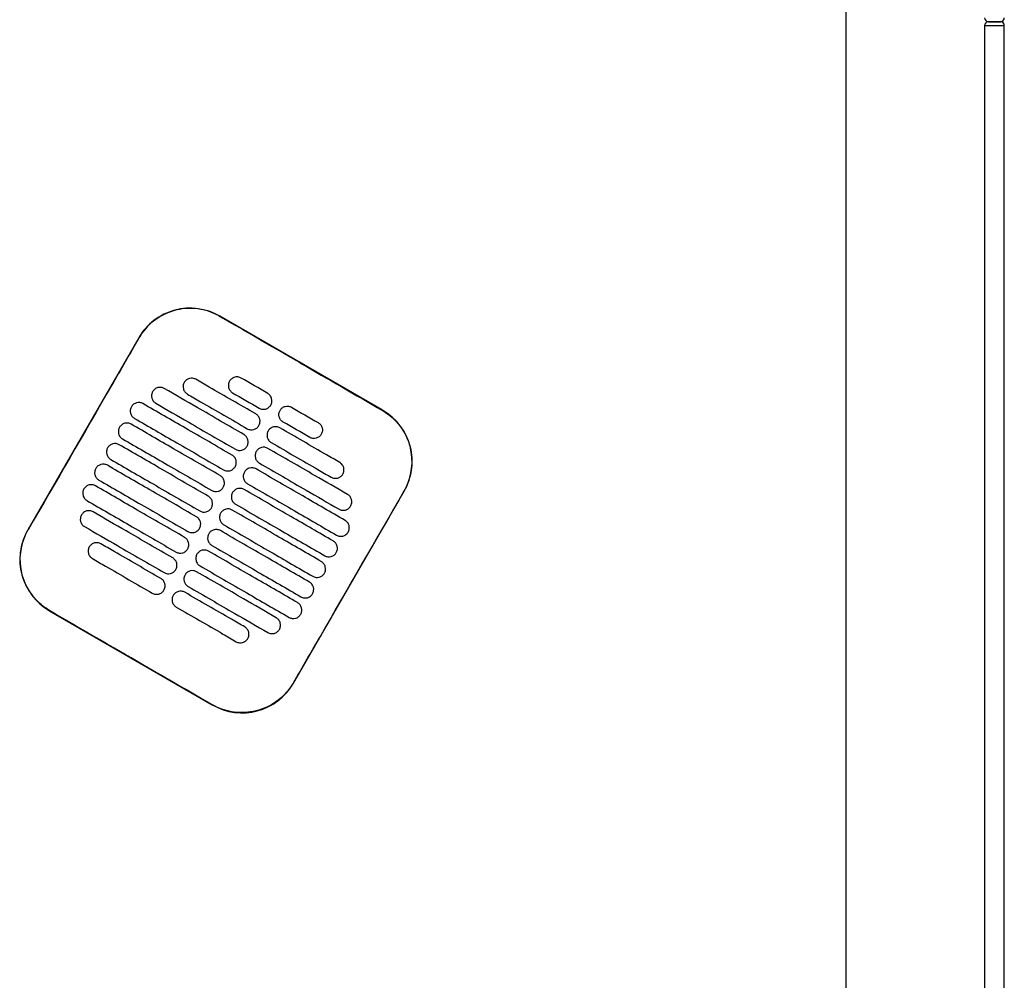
# Model space of a CAD drawing. Header units: metres. Extents: x 15.7 to 54.8, y -39.7 to 1.1.
# Tile 89 of 256: x 31.371 to 31.869, y -31.247 to -30.762. Entities that reach past the tile are written whole.
import ezdxf

# ---------------------------------------------------------------- set-up
doc = ezdxf.new("R2010")
doc.units = ezdxf.units.M
doc.header["$MEASUREMENT"] = 0
doc.layers.add('2D', color=252, linetype='Continuous')

# ---------------------------------------------------------------- blocks, each defined once
blk = doc.blocks.new('2D_QYOS_400')
for p, q in [((1.96999, -1.85795), (1.96999, -0.08)), ((2.04798, -0.96898), (2.04198, -0.96898)), ((2.04798, -0.96898), (2.04198, -0.96898)), ((2.04198, -0.96898), (2.04798, -0.96898)), ((2.04198, -0.96898), (2.04798, -0.96898)), ((2.03998, -0.97098), (2.04198, -0.97098)), ((2.03998, -0.97098), (2.03998, -1.85498)), ((2.03998, -0.97098), (2.04198, -0.97098)), ((2.03998, -0.97098), (2.03998, -1.85498)), ((2.04198, -0.97098), (2.04798, -0.97098)), ((2.04198, -0.97098), (2.04798, -0.97098)), ((2.04798, -0.97098), (2.04998, -0.97098)), ((2.04798, -0.97098), (2.04998, -0.97098)), ((2.04998, -1.85498), (2.04998, -0.97098)), ((2.04998, -1.85498), (2.04998, -0.97098)), ((1.73553, -1.16532), (1.65327, -1.1178)), ((1.61228, -1.12877), (1.55626, -1.22576)), ((1.69048, -1.30329), (1.7465, -1.20631)), ((1.56723, -1.26674), (1.64949, -1.31426))]:
    blk.add_line(p, q)
for centre, radius, start, end in [((2.04198, -0.96698), 0.002, 180, 270), ((2.04198, -0.96698), 0.002, 180, 270), ((2.04198, -0.97098), 0.002, 90, 180), ((2.04198, -0.97098), 0.002, 90, 180), ((2.04798, -0.96698), 0.002, 270, 0), ((2.04798, -0.96698), 0.002, 270, 0), ((2.04798, -0.97098), 0.002, 0, 90), ((2.04798, -0.97098), 0.002, 0, 90), ((1.63826, -1.14378), 0.03, 59.9865, 149.9865), ((1.72052, -1.1913), 0.03, 329.9865, 59.9865), ((1.58224, -1.24076), 0.03, 149.9865, 239.9865), ((1.6645, -1.28828), 0.03, 239.9865, 329.9865)]:
    blk.add_arc(centre, radius, start, end)
for points, knots in [([(1.65321, -1.1179), (1.65255, -1.11752), (1.65188, -1.11716), (1.64798, -1.11529), (1.64453, -1.11434), (1.6374, -1.11368), (1.63377, -1.11401), (1.62645, -1.11603), (1.62286, -1.11785), (1.61676, -1.12267), (1.61427, -1.12556), (1.61238, -1.12883)], [-8.20809, -8.20809, -8.20809, -8.20809, -7.978943, -7.978943, -6.912231, -6.912231, -5.830065, -5.830065, -4.632711, -4.632711, -3.498654, -3.498654, -3.498654, -3.498654]), ([(1.69434, -1.14167), (1.69271, -1.14073), (1.69109, -1.13979), (1.67558, -1.13083), (1.66419, -1.12425), (1.65321, -1.1179)], [-12.071476, -12.071476, -12.071476, -12.071476, -11.509189, -11.509189, -6.696301, -6.696301, -6.696301, -6.696301]), ([(1.61238, -1.12883), (1.60782, -1.13672), (1.60309, -1.14492), (1.58444, -1.17723), (1.5704, -1.20152), (1.55636, -1.22581)], [-3.18138, -3.18138, -3.18138, -3.18138, -2.673929, -2.673929, -1.133377, -1.133377, -1.133377, -1.133377]), ([(1.64117, -1.14973), (1.64075, -1.14949), (1.6402, -1.14927), (1.63902, -1.14912), (1.63846, -1.14916), (1.63739, -1.14944), (1.63687, -1.14969), (1.63591, -1.15042), (1.63554, -1.15088), (1.6353, -1.15131)], [-0.5513875, -0.5513875, -0.5513875, -0.5513875, -0.4031047, -0.4031047, -0.2776919, -0.2776919, -0.1471638, -0.1471638, 0, 0, 0, 0]), ([(1.67148, -1.16725), (1.66362, -1.1627), (1.65575, -1.15816), (1.64564, -1.15232), (1.64341, -1.15103), (1.64117, -1.14973)], [0.699452, 0.699452, 0.699452, 0.699452, 3.425217, 3.425217, 4.200582, 4.200582, 4.200582, 4.200582]), ([(1.66406, -1.1491), (1.66363, -1.14885), (1.66308, -1.14863), (1.6619, -1.14849), (1.66135, -1.14852), (1.66027, -1.1488), (1.65976, -1.14906), (1.6588, -1.14979), (1.65843, -1.15025), (1.65819, -1.15067)], [-0.5513269, -0.5513269, -0.5513269, -0.5513269, -0.4030891, -0.4030891, -0.2776846, -0.2776846, -0.1471626, -0.1471626, 0, 0, 0, 0]), ([(1.62521, -1.15437), (1.62478, -1.15413), (1.62424, -1.15391), (1.62306, -1.15376), (1.6225, -1.1538), (1.62143, -1.15408), (1.62091, -1.15433), (1.61995, -1.15506), (1.61958, -1.15552), (1.61934, -1.15595)], [-0.5514248, -0.5514248, -0.5514248, -0.5514248, -0.4031161, -0.4031161, -0.2776965, -0.2776965, -0.1471644, -0.1471644, 0, 0, 0, 0]), ([(1.66548, -1.17764), (1.65761, -1.17309), (1.64975, -1.16855), (1.63632, -1.16079), (1.63076, -1.15758), (1.62521, -1.15437)], [0.699452, 0.699452, 0.699452, 0.699452, 3.42526, 3.42526, 5.350619, 5.350619, 5.350619, 5.350619]), ([(1.6353, -1.15131), (1.63505, -1.15173), (1.63483, -1.15228), (1.63469, -1.15347), (1.63472, -1.15402), (1.635, -1.1551), (1.63526, -1.15561), (1.63598, -1.15657), (1.63644, -1.15693), (1.63687, -1.15718)], [-0.5553353, -0.5553353, -0.5553353, -0.5553353, -0.4045593, -0.4045593, -0.278267, -0.278267, -0.1472205, -0.1472205, 0, 0, 0, 0]), ([(1.65819, -1.15067), (1.65794, -1.15109), (1.65772, -1.15164), (1.65757, -1.15283), (1.65761, -1.15339), (1.65789, -1.15446), (1.65814, -1.15498), (1.65887, -1.15593), (1.65933, -1.1563), (1.65975, -1.15654)], [-0.5553938, -0.5553938, -0.5553938, -0.5553938, -0.4045733, -0.4045733, -0.2782728, -0.2782728, -0.147221, -0.147221, 0, 0, 0, 0]), ([(1.61934, -1.15595), (1.61909, -1.15637), (1.61887, -1.15692), (1.61873, -1.15811), (1.61876, -1.15866), (1.61904, -1.15974), (1.6193, -1.16025), (1.62002, -1.16121), (1.62048, -1.16157), (1.62091, -1.16182)], [-0.5553003, -0.5553003, -0.5553003, -0.5553003, -0.4045497, -0.4045497, -0.2782639, -0.2782639, -0.1472208, -0.1472208, 0, 0, 0, 0]), ([(1.63687, -1.15718), (1.6391, -1.15847), (1.64134, -1.15977), (1.65145, -1.1656), (1.65931, -1.17015), (1.66718, -1.17469)], [2.649916, 2.649916, 2.649916, 2.649916, 3.425249, 3.425249, 6.151046, 6.151046, 6.151046, 6.151046]), ([(1.67905, -1.16273), (1.6793, -1.1623), (1.67952, -1.16175), (1.67967, -1.16056), (1.67963, -1.16001), (1.67935, -1.15894), (1.6791, -1.15842), (1.67837, -1.15746), (1.67791, -1.1571), (1.67749, -1.15685)], [-0.5554178, -0.5554178, -0.5554178, -0.5554178, -0.4045751, -0.4045751, -0.2782741, -0.2782741, -0.1472211, -0.1472211, 0, 0, 0, 0]), ([(1.60857, -1.16359), (1.60833, -1.16401), (1.60811, -1.16456), (1.60796, -1.16575), (1.608, -1.1663), (1.60828, -1.16738), (1.60853, -1.16789), (1.60926, -1.16885), (1.60972, -1.16921), (1.61014, -1.16946)], [-0.5552876, -0.5552876, -0.5552876, -0.5552876, -0.4045446, -0.4045446, -0.2782629, -0.2782629, -0.1472212, -0.1472212, 0, 0, 0, 0]), ([(1.61444, -1.16201), (1.61402, -1.16177), (1.61347, -1.16155), (1.61229, -1.1614), (1.61174, -1.16144), (1.61066, -1.16172), (1.61014, -1.16197), (1.60918, -1.1627), (1.60882, -1.16316), (1.60857, -1.16359)], [-0.5514378, -0.5514378, -0.5514378, -0.5514378, -0.4031217, -0.4031217, -0.2776979, -0.2776979, -0.1471642, -0.1471642, 0, 0, 0, 0]), ([(1.65948, -1.18803), (1.65161, -1.18348), (1.64374, -1.17894), (1.62873, -1.17027), (1.62159, -1.16614), (1.61444, -1.16201)], [0.699452, 0.699452, 0.699452, 0.699452, 3.425292, 3.425292, 5.900643, 5.900643, 5.900643, 5.900643]), ([(1.62091, -1.16182), (1.62646, -1.16503), (1.63202, -1.16824), (1.64544, -1.17599), (1.65331, -1.18054), (1.66118, -1.18508)], [1.499949, 1.499949, 1.499949, 1.499949, 3.425284, 3.425284, 6.151116, 6.151116, 6.151116, 6.151116]), ([(1.67319, -1.1643), (1.67361, -1.16455), (1.67416, -1.16476), (1.67534, -1.16491), (1.67589, -1.16488), (1.67697, -1.16459), (1.67748, -1.16434), (1.67844, -1.16361), (1.67881, -1.16315), (1.67905, -1.16273)], [-0.5512937, -0.5512937, -0.5512937, -0.5512937, -0.403082, -0.403082, -0.27768, -0.27768, -0.1471612, -0.1471612, 0, 0, 0, 0]), ([(1.68373, -1.16543), (1.68398, -1.165), (1.68434, -1.16454), (1.6853, -1.16381), (1.68582, -1.16356), (1.68689, -1.16328), (1.68745, -1.16324), (1.68863, -1.16339), (1.68918, -1.16361), (1.6896, -1.16385)], [0, 0, 0, 0, 0.1471605, 0.1471605, 0.2776781, 0.2776781, 0.4030803, 0.4030803, 0.5512777, 0.5512777, 0.5512777, 0.5512777]), ([(1.61014, -1.16946), (1.61729, -1.17358), (1.62443, -1.17771), (1.63944, -1.18638), (1.64731, -1.19093), (1.65518, -1.19547)], [0.949973, 0.949973, 0.949973, 0.949973, 3.425307, 3.425307, 6.151164, 6.151164, 6.151164, 6.151164]), ([(1.67305, -1.17312), (1.6733, -1.17269), (1.67352, -1.17214), (1.67366, -1.17095), (1.67363, -1.1704), (1.67335, -1.16933), (1.67309, -1.16881), (1.67237, -1.16786), (1.67191, -1.16749), (1.67148, -1.16725)], [-0.5553983, -0.5553983, -0.5553983, -0.5553983, -0.4045681, -0.4045681, -0.278271, -0.278271, -0.1472202, -0.1472202, 0, 0, 0, 0]), ([(1.6853, -1.1713), (1.68487, -1.17105), (1.68442, -1.17069), (1.68369, -1.16973), (1.68344, -1.16922), (1.68315, -1.16814), (1.68312, -1.16759), (1.68327, -1.1664), (1.68349, -1.16585), (1.68373, -1.16543)], [0, 0, 0, 0, 0.1472222, 0.1472222, 0.2782773, 0.2782773, 0.4045795, 0.4045795, 0.5554397, 0.5554397, 0.5554397, 0.5554397]), ([(1.73547, -1.16542), (1.73553, -1.16545), (1.73559, -1.16549), (1.73906, -1.16752), (1.74205, -1.17018), (1.7468, -1.1765), (1.74852, -1.1801), (1.75038, -1.18741), (1.75063, -1.19102), (1.74991, -1.19753), (1.74915, -1.20041), (1.74751, -1.20421), (1.74699, -1.20525), (1.7464, -1.20625)], [8.273299, 8.273299, 8.273299, 8.273299, 8.293543, 8.293543, 9.48086, 9.48086, 10.665623, 10.665623, 11.74288, 11.74288, 12.632334, 12.632334, 12.981673, 12.981673, 12.981673, 12.981673]), ([(1.60257, -1.17398), (1.60233, -1.1744), (1.60211, -1.17495), (1.60196, -1.17614), (1.60199, -1.17669), (1.60228, -1.17777), (1.60253, -1.17828), (1.60326, -1.17924), (1.60371, -1.1796), (1.60414, -1.17985)], [-0.5552953, -0.5552953, -0.5552953, -0.5552953, -0.4045437, -0.4045437, -0.2782634, -0.2782634, -0.1472215, -0.1472215, 0, 0, 0, 0]), ([(1.60844, -1.1724), (1.60802, -1.17216), (1.60747, -1.17194), (1.60629, -1.17179), (1.60573, -1.17183), (1.60466, -1.17211), (1.60414, -1.17236), (1.60318, -1.17309), (1.60282, -1.17355), (1.60257, -1.17398)], [-0.5514274, -0.5514274, -0.5514274, -0.5514274, -0.4031209, -0.4031209, -0.2776962, -0.2776962, -0.1471634, -0.1471634, 0, 0, 0, 0]), ([(1.65348, -1.19842), (1.64561, -1.19387), (1.63774, -1.18933), (1.62273, -1.18066), (1.61558, -1.17653), (1.60844, -1.1724)], [0.699452, 0.699452, 0.699452, 0.699452, 3.425313, 3.425313, 5.900643, 5.900643, 5.900643, 5.900643]), ([(1.66718, -1.17469), (1.66761, -1.17494), (1.66815, -1.17515), (1.66933, -1.1753), (1.66989, -1.17527), (1.67096, -1.17499), (1.67148, -1.17473), (1.67244, -1.174), (1.67281, -1.17354), (1.67305, -1.17312)], [-0.5513071, -0.5513071, -0.5513071, -0.5513071, -0.4030846, -0.4030846, -0.2776802, -0.2776802, -0.1471604, -0.1471604, 0, 0, 0, 0]), ([(1.6836, -1.17424), (1.68317, -1.174), (1.68263, -1.17378), (1.68145, -1.17363), (1.68089, -1.17367), (1.67982, -1.17395), (1.6793, -1.1742), (1.67834, -1.17493), (1.67797, -1.17539), (1.67773, -1.17582)], [-0.5512944, -0.5512944, -0.5512944, -0.5512944, -0.4030833, -0.4030833, -0.2776787, -0.2776787, -0.1471599, -0.1471599, 0, 0, 0, 0]), ([(1.71391, -1.19176), (1.71168, -1.19046), (1.70944, -1.18917), (1.69933, -1.18333), (1.69147, -1.17879), (1.6836, -1.17424)], [2.649852, 2.649852, 2.649852, 2.649852, 3.425217, 3.425217, 6.150983, 6.150983, 6.150983, 6.150983]), ([(1.70303, -1.17161), (1.70346, -1.17186), (1.70391, -1.17222), (1.70464, -1.17318), (1.70489, -1.17369), (1.70517, -1.17477), (1.70521, -1.17532), (1.70506, -1.17651), (1.70484, -1.17706), (1.7046, -1.17748)], [0, 0, 0, 0, 0.147223, 0.147223, 0.2782783, 0.2782783, 0.4045781, 0.4045781, 0.5554474, 0.5554474, 0.5554474, 0.5554474]), ([(1.60414, -1.17985), (1.61128, -1.18398), (1.61843, -1.1881), (1.63344, -1.19677), (1.64131, -1.20132), (1.64918, -1.20586)], [0.949998, 0.949998, 0.949998, 0.949998, 3.42532, 3.42532, 6.151189, 6.151189, 6.151189, 6.151189]), ([(1.66705, -1.18351), (1.66729, -1.18309), (1.66751, -1.18253), (1.66766, -1.18135), (1.66763, -1.18079), (1.66734, -1.17972), (1.66709, -1.1792), (1.66636, -1.17825), (1.66591, -1.17788), (1.66548, -1.17764)], [-0.5553838, -0.5553838, -0.5553838, -0.5553838, -0.4045626, -0.4045626, -0.2782686, -0.2782686, -0.1472195, -0.1472195, 0, 0, 0, 0]), ([(1.67773, -1.17582), (1.67748, -1.17624), (1.67726, -1.17679), (1.67712, -1.17798), (1.67715, -1.17853), (1.67743, -1.17961), (1.67769, -1.18012), (1.67841, -1.18108), (1.67887, -1.18144), (1.6793, -1.18169)], [-0.5554159, -0.5554159, -0.5554159, -0.5554159, -0.4045716, -0.4045716, -0.2782736, -0.2782736, -0.1472211, -0.1472211, 0, 0, 0, 0]), ([(1.7046, -1.17748), (1.70435, -1.17791), (1.70399, -1.17837), (1.70303, -1.1791), (1.70251, -1.17935), (1.70143, -1.17963), (1.70088, -1.17967), (1.6997, -1.17952), (1.69915, -1.1793), (1.69873, -1.17906)], [0, 0, 0, 0, 0.1471602, 0.1471602, 0.2776775, 0.2776775, 0.4030818, 0.4030818, 0.5512681, 0.5512681, 0.5512681, 0.5512681]), ([(1.59657, -1.18437), (1.59632, -1.18479), (1.5961, -1.18534), (1.59596, -1.18653), (1.59599, -1.18708), (1.59627, -1.18816), (1.59653, -1.18867), (1.59725, -1.18963), (1.59771, -1.18999), (1.59814, -1.19024)], [-0.5553076, -0.5553076, -0.5553076, -0.5553076, -0.4045445, -0.4045445, -0.2782646, -0.2782646, -0.1472219, -0.1472219, 0, 0, 0, 0]), ([(1.60244, -1.18279), (1.60201, -1.18255), (1.60147, -1.18233), (1.60029, -1.18218), (1.59973, -1.18222), (1.59866, -1.1825), (1.59814, -1.18275), (1.59718, -1.18348), (1.59681, -1.18394), (1.59657, -1.18437)], [-0.5514139, -0.5514139, -0.5514139, -0.5514139, -0.4031194, -0.4031194, -0.2776944, -0.2776944, -0.1471626, -0.1471626, 0, 0, 0, 0]), ([(1.64747, -1.20881), (1.63961, -1.20426), (1.63174, -1.19972), (1.61673, -1.19105), (1.60958, -1.18692), (1.60244, -1.18279)], [0.699452, 0.699452, 0.699452, 0.699452, 3.425322, 3.425322, 5.900643, 5.900643, 5.900643, 5.900643]), ([(1.66118, -1.18508), (1.6616, -1.18533), (1.66215, -1.18554), (1.66333, -1.18569), (1.66389, -1.18566), (1.66496, -1.18538), (1.66548, -1.18512), (1.66644, -1.18439), (1.6668, -1.18393), (1.66705, -1.18351)], [-0.5513171, -0.5513171, -0.5513171, -0.5513171, -0.4030867, -0.4030867, -0.2776803, -0.2776803, -0.1471597, -0.1471597, 0, 0, 0, 0]), ([(1.6776, -1.18463), (1.67717, -1.18439), (1.67662, -1.18417), (1.67544, -1.18402), (1.67489, -1.18406), (1.67381, -1.18434), (1.6733, -1.18459), (1.67234, -1.18532), (1.67197, -1.18578), (1.67173, -1.18621)], [-0.5513075, -0.5513075, -0.5513075, -0.5513075, -0.4030857, -0.4030857, -0.2776792, -0.2776792, -0.1471593, -0.1471593, 0, 0, 0, 0]), ([(1.71787, -1.2079), (1.71231, -1.20469), (1.70676, -1.20148), (1.69333, -1.19372), (1.68546, -1.18918), (1.6776, -1.18463)], [1.499901, 1.499901, 1.499901, 1.499901, 3.42526, 3.42526, 6.151068, 6.151068, 6.151068, 6.151068]), ([(1.6793, -1.18169), (1.68716, -1.18623), (1.69503, -1.19078), (1.70514, -1.19662), (1.70737, -1.19791), (1.70961, -1.1992)], [0.699452, 0.699452, 0.699452, 0.699452, 3.425249, 3.425249, 4.200582, 4.200582, 4.200582, 4.200582]), ([(1.66105, -1.1939), (1.66129, -1.19348), (1.66151, -1.19292), (1.66166, -1.19174), (1.66162, -1.19118), (1.66134, -1.19011), (1.66109, -1.18959), (1.66036, -1.18864), (1.6599, -1.18827), (1.65948, -1.18803)], [-0.5553742, -0.5553742, -0.5553742, -0.5553742, -0.4045587, -0.4045587, -0.278267, -0.278267, -0.1472191, -0.1472191, 0, 0, 0, 0]), ([(1.67173, -1.18621), (1.67148, -1.18663), (1.67126, -1.18718), (1.67111, -1.18837), (1.67115, -1.18892), (1.67143, -1.19), (1.67168, -1.19052), (1.67241, -1.19147), (1.67287, -1.19183), (1.67329, -1.19208)], [-0.555397, -0.555397, -0.555397, -0.555397, -0.4045652, -0.4045652, -0.2782705, -0.2782705, -0.1472202, -0.1472202, 0, 0, 0, 0]), ([(1.59057, -1.19476), (1.59032, -1.19518), (1.5901, -1.19573), (1.58995, -1.19692), (1.58999, -1.19747), (1.59027, -1.19855), (1.59052, -1.19907), (1.59125, -1.20002), (1.59171, -1.20039), (1.59213, -1.20063)], [-0.5553245, -0.5553245, -0.5553245, -0.5553245, -0.4045471, -0.4045471, -0.2782667, -0.2782667, -0.1472226, -0.1472226, 0, 0, 0, 0]), ([(1.59644, -1.19318), (1.59601, -1.19294), (1.59546, -1.19272), (1.59428, -1.19257), (1.59373, -1.19261), (1.59265, -1.19289), (1.59214, -1.19314), (1.59118, -1.19387), (1.59081, -1.19433), (1.59057, -1.19476)], [-0.551397, -0.551397, -0.551397, -0.551397, -0.4031173, -0.4031173, -0.2776925, -0.2776925, -0.1471621, -0.1471621, 0, 0, 0, 0]), ([(1.64147, -1.2192), (1.6336, -1.21465), (1.62574, -1.21011), (1.61072, -1.20144), (1.60358, -1.19731), (1.59644, -1.19318)], [0.699452, 0.699452, 0.699452, 0.699452, 3.425321, 3.425321, 5.900643, 5.900643, 5.900643, 5.900643]), ([(1.59814, -1.19024), (1.60528, -1.19437), (1.61242, -1.19849), (1.62744, -1.20717), (1.6353, -1.21171), (1.64317, -1.21626)], [0.950001, 0.950001, 0.950001, 0.950001, 3.425322, 3.425322, 6.151192, 6.151192, 6.151192, 6.151192]), ([(1.65518, -1.19547), (1.6556, -1.19572), (1.65615, -1.19594), (1.65733, -1.19608), (1.65788, -1.19605), (1.65896, -1.19577), (1.65948, -1.19551), (1.66044, -1.19478), (1.6608, -1.19432), (1.66105, -1.1939)], [-0.5513237, -0.5513237, -0.5513237, -0.5513237, -0.4030882, -0.4030882, -0.2776804, -0.2776804, -0.1471592, -0.1471592, 0, 0, 0, 0]), ([(1.67159, -1.19502), (1.67117, -1.19478), (1.67062, -1.19456), (1.66944, -1.19441), (1.66889, -1.19445), (1.66781, -1.19473), (1.66729, -1.19498), (1.66633, -1.19572), (1.66597, -1.19618), (1.66572, -1.1966)], [-0.5513173, -0.5513173, -0.5513173, -0.5513173, -0.4030875, -0.4030875, -0.2776797, -0.2776797, -0.147159, -0.147159, 0, 0, 0, 0]), ([(1.67329, -1.19208), (1.68116, -1.19663), (1.68903, -1.20117), (1.70245, -1.20893), (1.70801, -1.21214), (1.71357, -1.21535)], [0.699452, 0.699452, 0.699452, 0.699452, 3.425284, 3.425284, 5.350619, 5.350619, 5.350619, 5.350619]), ([(1.71548, -1.19763), (1.71573, -1.1972), (1.71595, -1.19665), (1.71609, -1.19546), (1.71606, -1.19491), (1.71578, -1.19384), (1.71552, -1.19332), (1.7148, -1.19237), (1.71434, -1.192), (1.71391, -1.19176)], [-0.555418, -0.555418, -0.555418, -0.555418, -0.4045683, -0.4045683, -0.2782762, -0.2782762, -0.1472238, -0.1472238, 0, 0, 0, 0]), ([(1.65504, -1.20429), (1.65529, -1.20387), (1.65551, -1.20332), (1.65566, -1.20213), (1.65562, -1.20157), (1.65534, -1.2005), (1.65509, -1.19998), (1.65436, -1.19903), (1.6539, -1.19866), (1.65348, -1.19842)], [-0.5553693, -0.5553693, -0.5553693, -0.5553693, -0.4045566, -0.4045566, -0.2782661, -0.2782661, -0.1472189, -0.1472189, 0, 0, 0, 0]), ([(1.66572, -1.1966), (1.66548, -1.19702), (1.66526, -1.19757), (1.66511, -1.19876), (1.66515, -1.19931), (1.66543, -1.20039), (1.66568, -1.20091), (1.66641, -1.20186), (1.66687, -1.20223), (1.66729, -1.20247)], [-0.555383, -0.555383, -0.555383, -0.555383, -0.4045604, -0.4045604, -0.2782682, -0.2782682, -0.1472195, -0.1472195, 0, 0, 0, 0]), ([(1.71663, -1.22104), (1.70948, -1.21691), (1.70234, -1.21279), (1.68733, -1.20411), (1.67946, -1.19957), (1.67159, -1.19502)], [0.949941, 0.949941, 0.949941, 0.949941, 3.425292, 3.425292, 6.151132, 6.151132, 6.151132, 6.151132]), ([(1.70961, -1.1992), (1.71004, -1.19945), (1.71058, -1.19966), (1.71176, -1.19981), (1.71232, -1.19978), (1.71339, -1.1995), (1.71391, -1.19924), (1.71487, -1.19851), (1.71524, -1.19805), (1.71548, -1.19763)], [-0.5513007, -0.5513007, -0.5513007, -0.5513007, -0.4030941, -0.4030941, -0.2776814, -0.2776814, -0.1471603, -0.1471603, 0, 0, 0, 0]), ([(1.59043, -1.20357), (1.59001, -1.20333), (1.58946, -1.20311), (1.58828, -1.20296), (1.58773, -1.203), (1.58665, -1.20328), (1.58613, -1.20353), (1.58517, -1.20427), (1.58481, -1.20473), (1.58456, -1.20515)], [-0.551377, -0.551377, -0.551377, -0.551377, -0.4031143, -0.4031143, -0.2776905, -0.2776905, -0.1471617, -0.1471617, 0, 0, 0, 0]), ([(1.63547, -1.22959), (1.6276, -1.22505), (1.61973, -1.2205), (1.60472, -1.21183), (1.59758, -1.2077), (1.59043, -1.20357)], [0.699452, 0.699452, 0.699452, 0.699452, 3.425308, 3.425308, 5.900643, 5.900643, 5.900643, 5.900643]), ([(1.59213, -1.20063), (1.59928, -1.20476), (1.60642, -1.20888), (1.62143, -1.21756), (1.6293, -1.2221), (1.63717, -1.22665)], [0.949982, 0.949982, 0.949982, 0.949982, 3.425312, 3.425312, 6.151173, 6.151173, 6.151173, 6.151173]), ([(1.64918, -1.20586), (1.6496, -1.20611), (1.65015, -1.20633), (1.65133, -1.20648), (1.65188, -1.20644), (1.65296, -1.20616), (1.65348, -1.20591), (1.65443, -1.20517), (1.6548, -1.20471), (1.65504, -1.20429)], [-0.551327, -0.551327, -0.551327, -0.551327, -0.403089, -0.403089, -0.2776804, -0.2776804, -0.1471589, -0.1471589, 0, 0, 0, 0]), ([(1.66559, -1.20542), (1.66517, -1.20517), (1.66462, -1.20495), (1.66344, -1.2048), (1.66288, -1.20484), (1.66181, -1.20512), (1.66129, -1.20538), (1.66033, -1.20611), (1.65997, -1.20657), (1.65972, -1.20699)], [-0.5513238, -0.5513238, -0.5513238, -0.5513238, -0.4030887, -0.4030887, -0.27768, -0.27768, -0.1471588, -0.1471588, 0, 0, 0, 0]), ([(1.66729, -1.20247), (1.67516, -1.20702), (1.68303, -1.21156), (1.69804, -1.22023), (1.70518, -1.22436), (1.71233, -1.22849)], [0.699452, 0.699452, 0.699452, 0.699452, 3.425308, 3.425308, 5.900643, 5.900643, 5.900643, 5.900643]), ([(1.58456, -1.20515), (1.58432, -1.20557), (1.5841, -1.20612), (1.58395, -1.20731), (1.58399, -1.20786), (1.58427, -1.20894), (1.58452, -1.20946), (1.58525, -1.21041), (1.58571, -1.21078), (1.58613, -1.21102)], [-0.5553462, -0.5553462, -0.5553462, -0.5553462, -0.4045514, -0.4045514, -0.2782696, -0.2782696, -0.1472236, -0.1472236, 0, 0, 0, 0]), ([(1.64904, -1.21468), (1.64929, -1.21426), (1.64951, -1.21371), (1.64965, -1.21252), (1.64962, -1.21197), (1.64934, -1.21089), (1.64908, -1.21037), (1.64836, -1.20942), (1.6479, -1.20905), (1.64747, -1.20881)], [-0.5553691, -0.5553691, -0.5553691, -0.5553691, -0.4045561, -0.4045561, -0.278266, -0.278266, -0.1472189, -0.1472189, 0, 0, 0, 0]), ([(1.65972, -1.20699), (1.65948, -1.20741), (1.65926, -1.20796), (1.65911, -1.20915), (1.65914, -1.20971), (1.65943, -1.21078), (1.65968, -1.2113), (1.66041, -1.21225), (1.66086, -1.21262), (1.66129, -1.21286)], [-0.5553737, -0.5553737, -0.5553737, -0.5553737, -0.4045574, -0.4045574, -0.2782667, -0.2782667, -0.1472191, -0.1472191, 0, 0, 0, 0]), ([(1.71063, -1.23143), (1.70348, -1.2273), (1.69634, -1.22318), (1.68133, -1.21451), (1.67346, -1.20996), (1.66559, -1.20542)], [0.949982, 0.949982, 0.949982, 0.949982, 3.425312, 3.425312, 6.151173, 6.151173, 6.151173, 6.151173]), ([(1.7464, -1.20625), (1.73236, -1.23054), (1.71832, -1.25484), (1.69966, -1.28717), (1.69502, -1.2952), (1.69038, -1.30323)], [1.133412, 1.133412, 1.133412, 1.133412, 2.681586, 2.681586, 3.193366, 3.193366, 3.193366, 3.193366]), ([(1.71944, -1.21377), (1.71968, -1.21335), (1.7199, -1.2128), (1.72005, -1.21161), (1.72001, -1.21106), (1.71973, -1.20998), (1.71948, -1.20946), (1.71875, -1.20851), (1.71829, -1.20814), (1.71787, -1.2079)], [-0.55538, -0.55538, -0.55538, -0.55538, -0.4045589, -0.4045589, -0.278273, -0.278273, -0.147224, -0.147224, 0, 0, 0, 0]), ([(1.58613, -1.21102), (1.59328, -1.21515), (1.60042, -1.21928), (1.61543, -1.22795), (1.6233, -1.23249), (1.63117, -1.23704)], [0.949941, 0.949941, 0.949941, 0.949941, 3.425291, 3.425291, 6.151132, 6.151132, 6.151132, 6.151132]), ([(1.64317, -1.21626), (1.6436, -1.2165), (1.64414, -1.21672), (1.64533, -1.21687), (1.64588, -1.21683), (1.64695, -1.21655), (1.64747, -1.2163), (1.64843, -1.21556), (1.6488, -1.21511), (1.64904, -1.21468)], [-0.551327, -0.551327, -0.551327, -0.551327, -0.4030892, -0.4030892, -0.2776802, -0.2776802, -0.1471588, -0.1471588, 0, 0, 0, 0]), ([(1.66129, -1.21286), (1.66916, -1.21741), (1.67702, -1.22195), (1.69204, -1.23062), (1.69918, -1.23475), (1.70633, -1.23888)], [0.699452, 0.699452, 0.699452, 0.699452, 3.425321, 3.425321, 5.900643, 5.900643, 5.900643, 5.900643]), ([(1.71357, -1.21535), (1.71399, -1.21559), (1.71454, -1.21581), (1.71572, -1.21596), (1.71627, -1.21592), (1.71735, -1.21564), (1.71787, -1.21539), (1.71883, -1.21465), (1.71919, -1.21419), (1.71944, -1.21377)], [-0.551342, -0.551342, -0.551342, -0.551342, -0.4031061, -0.4031061, -0.2776864, -0.2776864, -0.147161, -0.147161, 0, 0, 0, 0]), ([(1.58332, -1.21829), (1.58308, -1.21871), (1.58286, -1.21927), (1.58271, -1.22045), (1.58275, -1.22101), (1.58303, -1.22208), (1.58328, -1.2226), (1.58401, -1.22355), (1.58447, -1.22392), (1.58489, -1.22416)], [-0.5553798, -0.5553798, -0.5553798, -0.5553798, -0.4045588, -0.4045588, -0.278273, -0.278273, -0.147224, -0.147224, 0, 0, 0, 0]), ([(1.58919, -1.21672), (1.58877, -1.21647), (1.58822, -1.21626), (1.58704, -1.21611), (1.58649, -1.21614), (1.58541, -1.21642), (1.58489, -1.21668), (1.58393, -1.21741), (1.58357, -1.21787), (1.58332, -1.21829)], [-0.5513421, -0.5513421, -0.5513421, -0.5513421, -0.4031061, -0.4031061, -0.2776864, -0.2776864, -0.147161, -0.147161, 0, 0, 0, 0]), ([(1.62947, -1.23998), (1.6216, -1.23544), (1.61373, -1.23089), (1.60031, -1.22314), (1.59475, -1.21993), (1.58919, -1.21672)], [0.699452, 0.699452, 0.699452, 0.699452, 3.425284, 3.425284, 5.350619, 5.350619, 5.350619, 5.350619]), ([(1.64304, -1.22507), (1.64328, -1.22465), (1.6435, -1.2241), (1.64365, -1.22291), (1.64362, -1.22236), (1.64333, -1.22128), (1.64308, -1.22076), (1.64235, -1.21981), (1.6419, -1.21945), (1.64147, -1.2192)], [-0.5553737, -0.5553737, -0.5553737, -0.5553737, -0.4045574, -0.4045574, -0.2782667, -0.2782667, -0.1472191, -0.1472191, 0, 0, 0, 0]), ([(1.65372, -1.21738), (1.65347, -1.2178), (1.65325, -1.21836), (1.65311, -1.21954), (1.65314, -1.2201), (1.65342, -1.22117), (1.65368, -1.22169), (1.6544, -1.22264), (1.65486, -1.22301), (1.65529, -1.22325)], [-0.5553691, -0.5553691, -0.5553691, -0.5553691, -0.4045561, -0.4045561, -0.278266, -0.278266, -0.1472189, -0.1472189, 0, 0, 0, 0]), ([(1.65959, -1.21581), (1.65916, -1.21556), (1.65862, -1.21534), (1.65744, -1.2152), (1.65688, -1.21523), (1.65581, -1.21551), (1.65529, -1.21577), (1.65433, -1.2165), (1.65396, -1.21696), (1.65372, -1.21738)], [-0.551327, -0.551327, -0.551327, -0.551327, -0.4030892, -0.4030892, -0.2776802, -0.2776802, -0.1471588, -0.1471588, 0, 0, 0, 0]), ([(1.70462, -1.24182), (1.69748, -1.2377), (1.69034, -1.23357), (1.67532, -1.2249), (1.66746, -1.22035), (1.65959, -1.21581)], [0.950001, 0.950001, 0.950001, 0.950001, 3.425322, 3.425322, 6.151192, 6.151192, 6.151192, 6.151192]), ([(1.58489, -1.22416), (1.59045, -1.22737), (1.59601, -1.23058), (1.60943, -1.23834), (1.6173, -1.24288), (1.62517, -1.24743)], [1.499901, 1.499901, 1.499901, 1.499901, 3.42526, 3.42526, 6.151068, 6.151068, 6.151068, 6.151068]), ([(1.65529, -1.22325), (1.66315, -1.2278), (1.67102, -1.23234), (1.68603, -1.24102), (1.69318, -1.24514), (1.70032, -1.24927)], [0.699452, 0.699452, 0.699452, 0.699452, 3.425322, 3.425322, 5.900643, 5.900643, 5.900643, 5.900643]), ([(1.7182, -1.22691), (1.71844, -1.22649), (1.71866, -1.22594), (1.71881, -1.22475), (1.71877, -1.2242), (1.71849, -1.22312), (1.71824, -1.22261), (1.71751, -1.22165), (1.71705, -1.22129), (1.71663, -1.22104)], [-0.5553464, -0.5553464, -0.5553464, -0.5553464, -0.4045515, -0.4045515, -0.2782697, -0.2782697, -0.1472236, -0.1472236, 0, 0, 0, 0]), ([(1.56729, -1.26664), (1.56601, -1.2659), (1.56478, -1.26507), (1.56163, -1.26256), (1.55985, -1.26073), (1.55832, -1.2587), (1.55603, -1.25564), (1.55434, -1.25216), (1.55237, -1.24477), (1.5521, -1.24092), (1.55304, -1.2333), (1.55424, -1.22959), (1.5562, -1.22608), (1.55628, -1.22595), (1.55636, -1.22581)], [17.619777, 17.619777, 17.619777, 17.619777, 18.064718, 18.064718, 18.827754, 18.827754, 18.827754, 19.97637, 19.97637, 21.122539, 21.122539, 22.281306, 22.281306, 22.328075, 22.328075, 22.328075, 22.328075]), ([(1.63704, -1.23546), (1.63728, -1.23504), (1.6375, -1.23449), (1.63765, -1.2333), (1.63761, -1.23275), (1.63733, -1.23167), (1.63708, -1.23116), (1.63635, -1.2302), (1.63589, -1.22984), (1.63547, -1.22959)], [-0.555383, -0.555383, -0.555383, -0.555383, -0.4045605, -0.4045605, -0.2782682, -0.2782682, -0.1472195, -0.1472195, 0, 0, 0, 0]), ([(1.63717, -1.22665), (1.63759, -1.22689), (1.63814, -1.22711), (1.63932, -1.22726), (1.63988, -1.22722), (1.64095, -1.22694), (1.64147, -1.22669), (1.64243, -1.22596), (1.64279, -1.2255), (1.64304, -1.22507)], [-0.5513238, -0.5513238, -0.5513238, -0.5513238, -0.4030887, -0.4030887, -0.27768, -0.27768, -0.1471588, -0.1471588, 0, 0, 0, 0]), ([(1.64772, -1.22777), (1.64747, -1.22819), (1.64725, -1.22875), (1.6471, -1.22993), (1.64714, -1.23049), (1.64742, -1.23156), (1.64767, -1.23208), (1.6484, -1.23303), (1.64886, -1.2334), (1.64928, -1.23364)], [-0.5553693, -0.5553693, -0.5553693, -0.5553693, -0.4045566, -0.4045566, -0.2782661, -0.2782661, -0.1472189, -0.1472189, 0, 0, 0, 0]), ([(1.65359, -1.2262), (1.65316, -1.22595), (1.65261, -1.22574), (1.65143, -1.22559), (1.65088, -1.22562), (1.6498, -1.2259), (1.64929, -1.22616), (1.64833, -1.22689), (1.64796, -1.22735), (1.64772, -1.22777)], [-0.5513269, -0.5513269, -0.5513269, -0.5513269, -0.403089, -0.403089, -0.2776804, -0.2776804, -0.1471589, -0.1471589, 0, 0, 0, 0]), ([(1.69862, -1.25221), (1.69148, -1.24809), (1.68433, -1.24396), (1.66932, -1.23529), (1.66145, -1.23074), (1.65359, -1.2262)], [0.949998, 0.949998, 0.949998, 0.949998, 3.42532, 3.42532, 6.151189, 6.151189, 6.151189, 6.151189]), ([(1.71233, -1.22849), (1.71275, -1.22873), (1.7133, -1.22895), (1.71448, -1.2291), (1.71503, -1.22906), (1.71611, -1.22878), (1.71663, -1.22853), (1.71759, -1.2278), (1.71795, -1.22734), (1.7182, -1.22691)], [-0.5513769, -0.5513769, -0.5513769, -0.5513769, -0.4031143, -0.4031143, -0.2776905, -0.2776905, -0.1471617, -0.1471617, 0, 0, 0, 0]), ([(1.58728, -1.23444), (1.58704, -1.23486), (1.58682, -1.23541), (1.58667, -1.2366), (1.5867, -1.23715), (1.58698, -1.23822), (1.58724, -1.23874), (1.58796, -1.2397), (1.58842, -1.24006), (1.58885, -1.24031)], [-0.5554179, -0.5554179, -0.5554179, -0.5554179, -0.4045683, -0.4045683, -0.2782761, -0.2782761, -0.1472238, -0.1472238, 0, 0, 0, 0]), ([(1.59315, -1.23286), (1.59273, -1.23262), (1.59218, -1.2324), (1.591, -1.23225), (1.59044, -1.23229), (1.58937, -1.23257), (1.58885, -1.23282), (1.58789, -1.23355), (1.58752, -1.23401), (1.58728, -1.23444)], [-0.5513007, -0.5513007, -0.5513007, -0.5513007, -0.4030941, -0.4030941, -0.2776814, -0.2776814, -0.1471603, -0.1471603, 0, 0, 0, 0]), ([(1.62346, -1.25037), (1.6156, -1.24583), (1.60773, -1.24128), (1.59762, -1.23545), (1.59539, -1.23415), (1.59315, -1.23286)], [0.699452, 0.699452, 0.699452, 0.699452, 3.425249, 3.425249, 4.200582, 4.200582, 4.200582, 4.200582]), ([(1.64928, -1.23364), (1.65715, -1.23819), (1.66502, -1.24273), (1.68003, -1.25141), (1.68718, -1.25553), (1.69432, -1.25966)], [0.699452, 0.699452, 0.699452, 0.699452, 3.425313, 3.425313, 5.900643, 5.900643, 5.900643, 5.900643]), ([(1.71219, -1.2373), (1.71244, -1.23688), (1.71266, -1.23633), (1.71281, -1.23514), (1.71277, -1.23459), (1.71249, -1.23351), (1.71224, -1.233), (1.71151, -1.23204), (1.71105, -1.23168), (1.71063, -1.23143)], [-0.5553248, -0.5553248, -0.5553248, -0.5553248, -0.4045472, -0.4045472, -0.2782668, -0.2782668, -0.1472227, -0.1472227, 0, 0, 0, 0]), ([(1.63117, -1.23704), (1.63159, -1.23728), (1.63214, -1.2375), (1.63332, -1.23765), (1.63387, -1.23761), (1.63495, -1.23733), (1.63547, -1.23708), (1.63643, -1.23635), (1.63679, -1.23589), (1.63704, -1.23546)], [-0.5513173, -0.5513173, -0.5513173, -0.5513173, -0.4030875, -0.4030875, -0.2776797, -0.2776797, -0.147159, -0.147159, 0, 0, 0, 0]), ([(1.64171, -1.23816), (1.64147, -1.23859), (1.64125, -1.23914), (1.6411, -1.24033), (1.64114, -1.24088), (1.64142, -1.24195), (1.64167, -1.24247), (1.6424, -1.24342), (1.64286, -1.24379), (1.64328, -1.24403)], [-0.5553742, -0.5553742, -0.5553742, -0.5553742, -0.4045587, -0.4045587, -0.278267, -0.278267, -0.1472191, -0.1472191, 0, 0, 0, 0]), ([(1.64758, -1.23659), (1.64716, -1.23634), (1.64661, -1.23613), (1.64543, -1.23598), (1.64488, -1.23601), (1.6438, -1.2363), (1.64328, -1.23655), (1.64232, -1.23728), (1.64196, -1.23774), (1.64171, -1.23816)], [-0.5513236, -0.5513236, -0.5513236, -0.5513236, -0.4030881, -0.4030881, -0.2776804, -0.2776804, -0.1471592, -0.1471592, 0, 0, 0, 0]), ([(1.69262, -1.2626), (1.68548, -1.25848), (1.67833, -1.25435), (1.66332, -1.24568), (1.65545, -1.24113), (1.64758, -1.23659)], [0.949972, 0.949972, 0.949972, 0.949972, 3.425307, 3.425307, 6.151164, 6.151164, 6.151164, 6.151164]), ([(1.70633, -1.23888), (1.70675, -1.23912), (1.7073, -1.23934), (1.70848, -1.23949), (1.70903, -1.23945), (1.71011, -1.23917), (1.71063, -1.23892), (1.71158, -1.23819), (1.71195, -1.23773), (1.71219, -1.2373)], [-0.5513969, -0.5513969, -0.5513969, -0.5513969, -0.4031172, -0.4031172, -0.2776925, -0.2776925, -0.1471621, -0.1471621, 0, 0, 0, 0]), ([(1.58885, -1.24031), (1.59108, -1.2416), (1.59332, -1.24289), (1.60343, -1.24873), (1.6113, -1.25327), (1.61916, -1.25782)], [2.649852, 2.649852, 2.649852, 2.649852, 3.425217, 3.425217, 6.150982, 6.150982, 6.150982, 6.150982]), ([(1.63103, -1.24585), (1.63128, -1.24543), (1.6315, -1.24488), (1.63165, -1.24369), (1.63161, -1.24314), (1.63133, -1.24206), (1.63108, -1.24155), (1.63035, -1.24059), (1.62989, -1.24023), (1.62947, -1.23998)], [-0.5553971, -0.5553971, -0.5553971, -0.5553971, -0.4045652, -0.4045652, -0.2782705, -0.2782705, -0.1472202, -0.1472202, 0, 0, 0, 0]), ([(1.64328, -1.24403), (1.65115, -1.24858), (1.65902, -1.25312), (1.67403, -1.2618), (1.68117, -1.26592), (1.68832, -1.27005)], [0.699452, 0.699452, 0.699452, 0.699452, 3.425292, 3.425292, 5.900643, 5.900643, 5.900643, 5.900643]), ([(1.70619, -1.24769), (1.70644, -1.24727), (1.70666, -1.24672), (1.7068, -1.24553), (1.70677, -1.24498), (1.70649, -1.2439), (1.70623, -1.24339), (1.70551, -1.24243), (1.70505, -1.24207), (1.70462, -1.24182)], [-0.5553078, -0.5553078, -0.5553078, -0.5553078, -0.4045446, -0.4045446, -0.2782647, -0.2782647, -0.147222, -0.147222, 0, 0, 0, 0]), ([(1.62517, -1.24743), (1.62559, -1.24767), (1.62614, -1.24789), (1.62732, -1.24804), (1.62787, -1.248), (1.62895, -1.24772), (1.62947, -1.24747), (1.63042, -1.24674), (1.63079, -1.24628), (1.63103, -1.24585)], [-0.5513075, -0.5513075, -0.5513075, -0.5513075, -0.4030857, -0.4030857, -0.2776792, -0.2776792, -0.1471593, -0.1471593, 0, 0, 0, 0]), ([(1.63571, -1.24855), (1.63547, -1.24898), (1.63525, -1.24953), (1.6351, -1.25072), (1.63513, -1.25127), (1.63542, -1.25234), (1.63567, -1.25286), (1.6364, -1.25382), (1.63685, -1.25418), (1.63728, -1.25443)], [-0.5553839, -0.5553839, -0.5553839, -0.5553839, -0.4045626, -0.4045626, -0.2782686, -0.2782686, -0.1472195, -0.1472195, 0, 0, 0, 0]), ([(1.64158, -1.24698), (1.64116, -1.24673), (1.64061, -1.24652), (1.63943, -1.24637), (1.63887, -1.2464), (1.6378, -1.24669), (1.63728, -1.24694), (1.63632, -1.24767), (1.63596, -1.24813), (1.63571, -1.24855)], [-0.551317, -0.551317, -0.551317, -0.551317, -0.4030867, -0.4030867, -0.2776803, -0.2776803, -0.1471597, -0.1471597, 0, 0, 0, 0]), ([(1.68185, -1.27024), (1.6763, -1.26703), (1.67074, -1.26382), (1.65732, -1.25607), (1.64945, -1.25152), (1.64158, -1.24698)], [1.499949, 1.499949, 1.499949, 1.499949, 3.425284, 3.425284, 6.151116, 6.151116, 6.151116, 6.151116]), ([(1.70032, -1.24927), (1.70075, -1.24951), (1.70129, -1.24973), (1.70248, -1.24988), (1.70303, -1.24984), (1.7041, -1.24956), (1.70462, -1.24931), (1.70558, -1.24858), (1.70595, -1.24812), (1.70619, -1.24769)], [-0.5514137, -0.5514137, -0.5514137, -0.5514137, -0.4031194, -0.4031194, -0.2776944, -0.2776944, -0.1471627, -0.1471627, 0, 0, 0, 0]), ([(1.62503, -1.25624), (1.62528, -1.25582), (1.6255, -1.25527), (1.62565, -1.25408), (1.62561, -1.25353), (1.62533, -1.25245), (1.62508, -1.25194), (1.62435, -1.25098), (1.62389, -1.25062), (1.62346, -1.25037)], [-0.555416, -0.555416, -0.555416, -0.555416, -0.4045716, -0.4045716, -0.2782736, -0.2782736, -0.1472211, -0.1472211, 0, 0, 0, 0]), ([(1.63728, -1.25443), (1.64515, -1.25897), (1.65301, -1.26352), (1.66644, -1.27127), (1.672, -1.27448), (1.67755, -1.27769)], [0.699452, 0.699452, 0.699452, 0.699452, 3.42526, 3.42526, 5.350619, 5.350619, 5.350619, 5.350619]), ([(1.70019, -1.25808), (1.70043, -1.25766), (1.70065, -1.25711), (1.7008, -1.25592), (1.70077, -1.25537), (1.70048, -1.2543), (1.70023, -1.25378), (1.6995, -1.25282), (1.69905, -1.25246), (1.69862, -1.25221)], [-0.5552955, -0.5552955, -0.5552955, -0.5552955, -0.4045438, -0.4045438, -0.2782634, -0.2782634, -0.1472215, -0.1472215, 0, 0, 0, 0]), ([(1.61916, -1.25782), (1.61959, -1.25806), (1.62013, -1.25828), (1.62132, -1.25843), (1.62187, -1.25839), (1.62294, -1.25811), (1.62346, -1.25786), (1.62442, -1.25713), (1.62479, -1.25667), (1.62503, -1.25624)], [-0.5512944, -0.5512944, -0.5512944, -0.5512944, -0.4030833, -0.4030833, -0.2776787, -0.2776787, -0.1471599, -0.1471599, 0, 0, 0, 0]), ([(1.62971, -1.25895), (1.62946, -1.25937), (1.62924, -1.25992), (1.6291, -1.26111), (1.62913, -1.26166), (1.62941, -1.26273), (1.62967, -1.26325), (1.63039, -1.26421), (1.63085, -1.26457), (1.63128, -1.26482)], [-0.5553984, -0.5553984, -0.5553984, -0.5553984, -0.4045681, -0.4045681, -0.278271, -0.278271, -0.1472202, -0.1472202, 0, 0, 0, 0]), ([(1.63558, -1.25737), (1.63515, -1.25713), (1.63461, -1.25691), (1.63343, -1.25676), (1.63287, -1.2568), (1.6318, -1.25708), (1.63128, -1.25733), (1.63032, -1.25806), (1.62995, -1.25852), (1.62971, -1.25895)], [-0.551307, -0.551307, -0.551307, -0.551307, -0.4030846, -0.4030846, -0.2776802, -0.2776802, -0.1471604, -0.1471604, 0, 0, 0, 0]), ([(1.66589, -1.27488), (1.66366, -1.27359), (1.66142, -1.2723), (1.65131, -1.26646), (1.64345, -1.26191), (1.63558, -1.25737)], [2.649916, 2.649916, 2.649916, 2.649916, 3.425249, 3.425249, 6.151046, 6.151046, 6.151046, 6.151046]), ([(1.69432, -1.25966), (1.69474, -1.2599), (1.69529, -1.26012), (1.69647, -1.26027), (1.69703, -1.26023), (1.6981, -1.25995), (1.69862, -1.2597), (1.69958, -1.25897), (1.69994, -1.25851), (1.70019, -1.25808)], [-0.5514273, -0.5514273, -0.5514273, -0.5514273, -0.4031209, -0.4031209, -0.2776962, -0.2776962, -0.1471634, -0.1471634, 0, 0, 0, 0]), ([(1.69419, -1.26848), (1.69443, -1.26805), (1.69465, -1.2675), (1.6948, -1.26631), (1.69476, -1.26576), (1.69448, -1.26469), (1.69423, -1.26417), (1.6935, -1.26321), (1.69304, -1.26285), (1.69262, -1.2626)], [-0.5552879, -0.5552879, -0.5552879, -0.5552879, -0.4045447, -0.4045447, -0.2782629, -0.2782629, -0.1472212, -0.1472212, 0, 0, 0, 0]), ([(1.56729, -1.26664), (1.57788, -1.27276), (1.58891, -1.27912), (1.60438, -1.28806), (1.60642, -1.28924), (1.60842, -1.29039)], [-21.78268, -21.78268, -21.78268, -21.78268, -17.142885, -17.142885, -16.423665, -16.423665, -16.423665, -16.423665]), ([(1.63128, -1.26482), (1.63914, -1.26936), (1.64701, -1.27391), (1.65712, -1.27974), (1.65935, -1.28104), (1.66159, -1.28233)], [0.699452, 0.699452, 0.699452, 0.699452, 3.425217, 3.425217, 4.200582, 4.200582, 4.200582, 4.200582]), ([(1.68832, -1.27005), (1.68874, -1.2703), (1.68929, -1.27051), (1.69047, -1.27066), (1.69102, -1.27063), (1.6921, -1.27034), (1.69262, -1.27009), (1.69358, -1.26936), (1.69394, -1.2689), (1.69419, -1.26848)], [-0.5514376, -0.5514376, -0.5514376, -0.5514376, -0.4031217, -0.4031217, -0.2776979, -0.2776979, -0.1471642, -0.1471642, 0, 0, 0, 0]), ([(1.68342, -1.27612), (1.68367, -1.27569), (1.68389, -1.27514), (1.68403, -1.27395), (1.684, -1.2734), (1.68372, -1.27233), (1.68346, -1.27181), (1.68274, -1.27085), (1.68228, -1.27049), (1.68185, -1.27024)], [-0.5553006, -0.5553006, -0.5553006, -0.5553006, -0.4045498, -0.4045498, -0.2782639, -0.2782639, -0.1472208, -0.1472208, 0, 0, 0, 0]), ([(1.66746, -1.28075), (1.66771, -1.28033), (1.66793, -1.27978), (1.66807, -1.27859), (1.66804, -1.27804), (1.66776, -1.27696), (1.6675, -1.27645), (1.66678, -1.27549), (1.66632, -1.27513), (1.66589, -1.27488)], [-0.5553355, -0.5553355, -0.5553355, -0.5553355, -0.4045594, -0.4045594, -0.278267, -0.278267, -0.1472206, -0.1472206, 0, 0, 0, 0]), ([(1.67755, -1.27769), (1.67798, -1.27794), (1.67852, -1.27815), (1.67971, -1.2783), (1.68026, -1.27826), (1.68133, -1.27798), (1.68185, -1.27773), (1.68281, -1.277), (1.68318, -1.27654), (1.68342, -1.27612)], [-0.5514247, -0.5514247, -0.5514247, -0.5514247, -0.4031161, -0.4031161, -0.2776965, -0.2776965, -0.1471644, -0.1471644, 0, 0, 0, 0]), ([(1.66159, -1.28233), (1.66202, -1.28257), (1.66256, -1.28279), (1.66374, -1.28294), (1.6643, -1.2829), (1.66537, -1.28262), (1.66589, -1.28237), (1.66685, -1.28164), (1.66722, -1.28118), (1.66746, -1.28075)], [-0.5513873, -0.5513873, -0.5513873, -0.5513873, -0.4031046, -0.4031046, -0.2776919, -0.2776919, -0.1471638, -0.1471638, 0, 0, 0, 0]), ([(1.69038, -1.30323), (1.68958, -1.30462), (1.68867, -1.30595), (1.68573, -1.30955), (1.68345, -1.3116), (1.67766, -1.3154), (1.67404, -1.31688), (1.66659, -1.31833), (1.66285, -1.31836), (1.65581, -1.31709), (1.65254, -1.31589), (1.64955, -1.31416)], [12.978915, 12.978915, 12.978915, 12.978915, 13.461173, 13.461173, 14.374287, 14.374287, 15.53872, 15.53872, 16.650066, 16.650066, 17.687358, 17.687358, 17.687358, 17.687358])]:
    blk.add_open_spline(points, degree=3, knots=knots)
for points in [[(1.69434, -1.14167), (1.70805, -1.14959), (1.72176, -1.1575), (1.73547, -1.16542)], [(1.67749, -1.15685), (1.67301, -1.15427), (1.66853, -1.15168), (1.66406, -1.1491)], [(1.65975, -1.15654), (1.66423, -1.15913), (1.66871, -1.16172), (1.67319, -1.1643)], [(1.6896, -1.16385), (1.69408, -1.16644), (1.69855, -1.16902), (1.70303, -1.17161)], [(1.69873, -1.17906), (1.69425, -1.17647), (1.68978, -1.17388), (1.6853, -1.1713)], [(1.60842, -1.29039), (1.62213, -1.29831), (1.63584, -1.30624), (1.64955, -1.31416)]]:
    blk.add_open_spline(points, degree=3)

msp = doc.modelspace()

# ---------------------------------------------------------------- block references
at = {"layer": '2D'}
msp.add_blockref('2D_QYOS_400', (29.81922, -29.79389), dxfattribs=at)

doc.saveas('drawing.dxf')
